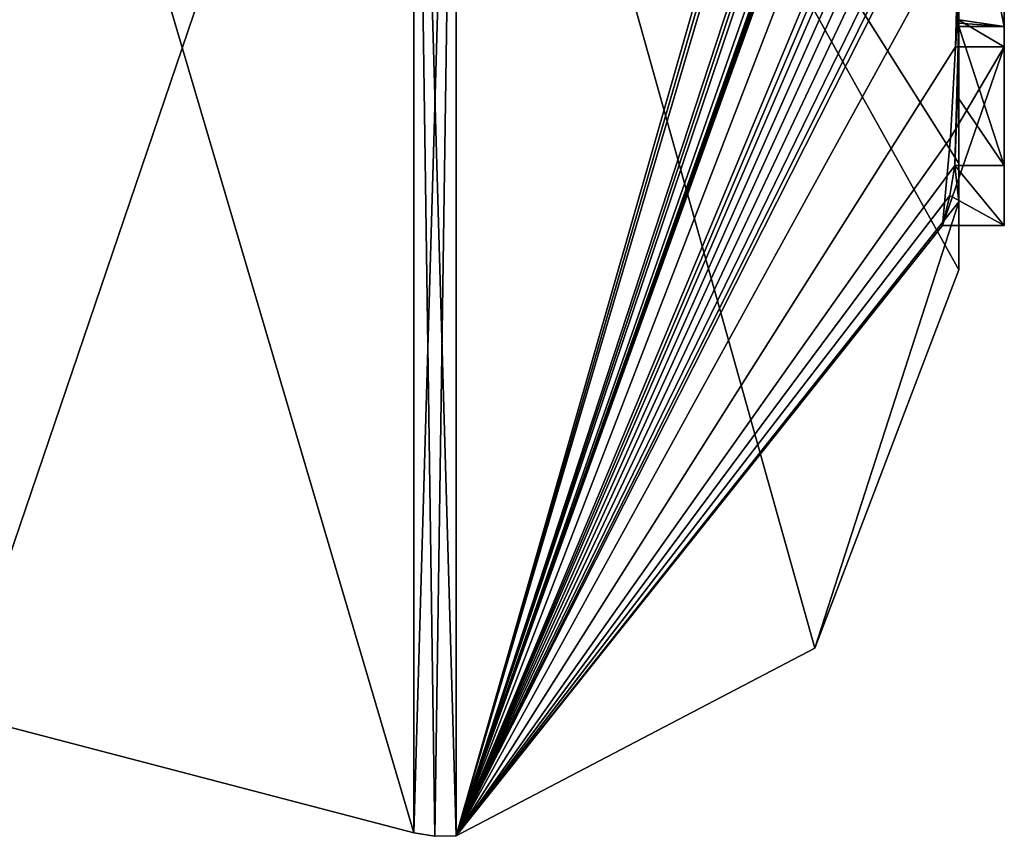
# Model space of a CAD drawing. Extents: x -23 to 700, y -2000 to 0.
# Tile 82 of 196: x 690.28 to 694.6, y -1993.98 to -1990.4. Entities that reach past the tile are written whole.
import ezdxf

# ---------------------------------------------------------------- set-up
doc = ezdxf.new("R2010")
doc.units = 0
doc.header["$LTSCALE"] = 65.149826
for name, color, linetype in [('1261', 7, 'CONTINUOUS'), ('1266', 7, 'CONTINUOUS'), ('1267', 7, 'CONTINUOUS'), ('1268', 7, 'CONTINUOUS'), ('1269', 7, 'CONTINUOUS'), ('1272', 7, 'CONTINUOUS'), ('1273', 7, 'CONTINUOUS'), ('1291', 7, 'CONTINUOUS'), ('1304', 7, 'CONTINUOUS'), ('1305', 7, 'CONTINUOUS'), ('1417', 7, 'CONTINUOUS'), ('1425', 7, 'CONTINUOUS'), ('1426', 7, 'CONTINUOUS')]:
    doc.layers.add(name, color=color, linetype=linetype)

msp = doc.modelspace()

# ---------------------------------------------------------------- linework, layer by layer
at = {"layer": '1261', "linetype": 'CONTINUOUS'}
for points in [[(694.4, -1989.4289, 38.8867), (694.4, -1990.4027, 39.449), (694.4, -1990.0083, 37.8832), (694.4, -1989.4289, 38.8867)], [(694.4, -1991.0336, 28.7609), (694.4, -1989.7984, 25.0335), (694.4, -1990.4027, 39.449), (694.4, -1991.0336, 28.7609)], [(694.4, -1990.4027, 39.449), (694.4, -1989.7984, 25.0335), (694.4, -1990.1, 32.9876), (694.4, -1990.4027, 39.449)], [(694.4, -1990.0083, 37.8832), (694.4, -1990.4027, 39.449), (694.4, -1990.0213, 34.6862), (694.4, -1990.0083, 37.8832)], [(694.4, -1990.0213, 34.6862), (694.4, -1990.4027, 39.449), (694.4, -1990.1, 32.9876), (694.4, -1990.0213, 34.6862)], [(694.4, -1991.2014, 36.4001), (694.4, -1991.0336, 28.7609), (694.4, -1990.4027, 39.449), (694.4, -1991.2014, 36.4001)], [(694.4, -1991.5, 33), (694.4, -1991.0336, 28.7609), (694.4, -1991.2014, 36.4001), (694.4, -1991.5, 33)]]:
    msp.add_3dface(points, dxfattribs=at)
at = {"layer": '1266', "linetype": 'CONTINUOUS'}
for points in [[(694.3429, -1986.5961, 46.7189), (694.3341, -1986.5125, 46.8636), (692.1949, -1993.9825, 33), (694.3429, -1986.5961, 46.7189)], [(692.1949, -1993.9825, 33), (694.3341, -1986.5125, 46.8636), (692.1949, -1987.544, 48.544), (692.1949, -1993.9825, 33)], [(694.3508, -1986.6805, 46.5727), (694.3429, -1986.5961, 46.7189), (692.1949, -1993.9825, 33), (694.3508, -1986.6805, 46.5727)], [(694.3867, -1987.2981, 45.5029), (694.3508, -1986.6805, 46.5727), (692.1949, -1993.9825, 33), (694.3867, -1987.2981, 45.5029)], [(694.3893, -1987.3819, 45.3577), (694.3867, -1987.2981, 45.5029), (692.1949, -1993.9825, 33), (694.3893, -1987.3819, 45.3577)], [(694.3915, -1987.4661, 45.212), (694.3893, -1987.3819, 45.3577), (692.1949, -1993.9825, 33), (694.3915, -1987.4661, 45.212)], [(694.3958, -1987.6968, 44.8124), (694.3915, -1987.4661, 45.212), (692.1949, -1993.9825, 33), (694.3958, -1987.6968, 44.8124)], [(694.3969, -1987.787, 44.656), (694.3958, -1987.6968, 44.8124), (692.1949, -1993.9825, 33), (694.3969, -1987.787, 44.656)], [(694.3978, -1987.8775, 44.4994), (694.3969, -1987.787, 44.656), (692.1949, -1993.9825, 33), (694.3978, -1987.8775, 44.4994)], [(694.4, -1988.2671, 43.7532), (694.4, -1987.8058, 44.4205), (692.1949, -1993.9825, 33), (694.4, -1988.2671, 43.7532)], [(694.4, -1987.8058, 44.4205), (694.3995, -1987.8416, 44.46), (692.1949, -1993.9825, 33), (694.4, -1987.8058, 44.4205)], [(694.3995, -1987.8416, 44.46), (694.3978, -1987.8775, 44.4994), (692.1949, -1993.9825, 33), (694.3995, -1987.8416, 44.46)], [(694.4, -1988.7017, 43.0683), (694.4, -1988.2671, 43.7532), (692.1949, -1993.9825, 33), (694.4, -1988.7017, 43.0683)], [(694.4, -1988.7949, 42.9103), (694.4, -1988.7017, 43.0683), (692.1949, -1993.9825, 33), (694.4, -1988.7949, 42.9103)], [(694.4, -1988.8863, 42.752), (694.4, -1988.7949, 42.9103), (692.1949, -1993.9825, 33), (694.4, -1988.8863, 42.752)], [(694.4, -1989.024, 42.5097), (694.4, -1988.8863, 42.752), (692.1949, -1993.9825, 33), (694.4, -1989.024, 42.5097)], [(694.4, -1989.1649, 42.2696), (694.4, -1989.024, 42.5097), (692.1949, -1993.9825, 33), (694.4, -1989.1649, 42.2696)], [(694.3999, -1989.3164, 42.0071), (694.4, -1989.1649, 42.2696), (692.1949, -1993.9825, 33), (694.3999, -1989.3164, 42.0071)], [(694.3998, -1989.4678, 41.7448), (694.3999, -1989.3164, 42.0071), (692.1949, -1993.9825, 33), (694.3998, -1989.4678, 41.7448)], [(694.3998, -1989.5639, 41.5462), (694.3998, -1989.4678, 41.7448), (692.1949, -1993.9825, 33), (694.3998, -1989.5639, 41.5462)], [(694.4, -1989.6238, 41.3457), (694.3998, -1989.5639, 41.5462), (692.1949, -1993.9825, 33), (694.4, -1989.6238, 41.3457)], [(694.4, -1989.9704, 40.5706), (694.4, -1989.6238, 41.3457), (692.1949, -1993.9825, 33), (694.4, -1989.9704, 40.5706)], [(694.3852, -1990.5214, 39.9201), (694.4, -1989.9704, 40.5706), (692.1949, -1993.9825, 33), (694.3852, -1990.5214, 39.9201)], [(694.3963, -1990.4022, 39.8513), (694.4, -1989.9704, 40.5706), (694.3852, -1990.5214, 39.9201), (694.3963, -1990.4022, 39.8513)], [(694.4, -1991.2014, 36.4001), (694.4, -1990.4027, 39.449), (694.3825, -1991.0415, 38.411), (694.4, -1991.2014, 36.4001)], [(694.3825, -1991.0415, 38.411), (694.4, -1990.4027, 39.449), (694.3951, -1990.7404, 38.9326), (694.3825, -1991.0415, 38.411)], [(694.3951, -1990.7404, 38.9326), (694.4, -1990.4027, 39.449), (694.3999, -1990.4176, 39.4575), (694.3951, -1990.7404, 38.9326)], [(694.3998, -1990.4324, 39.4661), (694.3951, -1990.7404, 38.9326), (694.3999, -1990.4176, 39.4575), (694.3998, -1990.4324, 39.4661)], [(694.3645, -1990.9212, 39.2275), (694.3852, -1990.5214, 39.9201), (692.1949, -1993.9825, 33), (694.3645, -1990.9212, 39.2275)], [(694.3293, -1991.3048, 38.563), (694.3645, -1990.9212, 39.2275), (692.1949, -1993.9825, 33), (694.3293, -1991.3048, 38.563)], [(694.4, -1991.2014, 36.4001), (694.3825, -1991.0415, 38.411), (692.1949, -1993.9825, 33), (694.4, -1991.2014, 36.4001)], [(694.3825, -1991.0415, 38.411), (694.3603, -1991.174, 38.4875), (692.1949, -1993.9825, 33), (694.3825, -1991.0415, 38.411)], [(694.3603, -1991.174, 38.4875), (694.3293, -1991.3048, 38.563), (692.1949, -1993.9825, 33), (694.3603, -1991.174, 38.4875)], [(693.7691, -1993.1602, 33), (694.4, -1991.2014, 36.4001), (692.1949, -1993.9825, 33), (693.7691, -1993.1602, 33)], [(694.4, -1991.5, 33), (694.4, -1991.2014, 36.4001), (693.7691, -1993.1602, 33), (694.4, -1991.5, 33)]]:
    msp.add_3dface(points, dxfattribs=at)
at = {"layer": '1267', "linetype": 'CONTINUOUS'}
for points in [[(694.4, -1991.0336, 28.7609), (694.4, -1991.5, 33), (692.1949, -1987.544, 17.456), (694.4, -1991.0336, 28.7609)], [(694.4, -1991.0336, 28.7609), (692.1949, -1987.544, 17.456), (694.3979, -1989.8875, 24.9821), (694.4, -1991.0336, 28.7609)], [(694.4, -1991.5, 33), (693.7691, -1993.1602, 33), (692.1949, -1987.544, 17.456), (694.4, -1991.5, 33)], [(693.7691, -1993.1602, 33), (692.1949, -1993.9825, 33), (692.1949, -1987.544, 17.456), (693.7691, -1993.1602, 33)], [(694.4, -1989.7984, 25.0335), (694.4, -1991.0336, 28.7609), (694.3979, -1989.8875, 24.9821), (694.4, -1989.7984, 25.0335)]]:
    msp.add_3dface(points, dxfattribs=at)
at = {"layer": '1268', "linetype": 'CONTINUOUS'}
for points in [[(690, -1993.444, 33), (690, -1987.1626, 17.8363), (692.0094, -1993.9698, 33), (690, -1993.444, 33)], [(692.0094, -1993.9698, 33), (690, -1987.1626, 17.8363), (692.0094, -1987.535, 17.465), (692.0094, -1993.9698, 33)]]:
    msp.add_3dface(points, dxfattribs=at)
at = {"layer": '1269', "linetype": 'CONTINUOUS'}
for points in [[(690, -1987.1626, 48.1637), (690, -1993.444, 33), (692.0094, -1987.535, 48.535), (690, -1987.1626, 48.1637)], [(690, -1993.444, 33), (692.0094, -1993.9698, 33), (692.0094, -1987.535, 48.535), (690, -1993.444, 33)]]:
    msp.add_3dface(points, dxfattribs=at)
at = {"layer": '1272', "linetype": 'CONTINUOUS'}
for points in [[(692.0094, -1993.9698, 33), (692.1949, -1987.544, 48.544), (692.0094, -1987.535, 48.535), (692.0094, -1993.9698, 33)], [(692.1949, -1987.544, 48.544), (692.0094, -1993.9698, 33), (692.1016, -1993.9849, 33), (692.1949, -1987.544, 48.544)], [(692.1949, -1993.9825, 33), (692.1949, -1987.544, 48.544), (692.1016, -1993.9849, 33), (692.1949, -1993.9825, 33)]]:
    msp.add_3dface(points, dxfattribs=at)
at = {"layer": '1273', "linetype": 'CONTINUOUS'}
for points in [[(692.1949, -1987.544, 17.456), (692.1949, -1993.9825, 33), (692.0094, -1987.535, 17.465), (692.1949, -1987.544, 17.456)], [(692.0094, -1987.535, 17.465), (692.1949, -1993.9825, 33), (692.1016, -1993.9849, 33), (692.0094, -1987.535, 17.465)], [(692.0094, -1993.9698, 33), (692.0094, -1987.535, 17.465), (692.1016, -1993.9849, 33), (692.0094, -1993.9698, 33)]]:
    msp.add_3dface(points, dxfattribs=at)
at = {"layer": '1291', "linetype": 'CONTINUOUS'}
for points in [[(694.6, -1987.9233, 38.4201), (694.6, -1990.5214, 39.9201), (694.6, -1990.4324, 39.4661), (694.6, -1987.9233, 38.4201)], [(694.6, -1989.4289, 38.8867), (694.6, -1987.9233, 38.4201), (694.6, -1990.4324, 39.4661), (694.6, -1989.4289, 38.8867)], [(694.6, -1991.3048, 38.563), (694.6, -1991.0415, 38.411), (694.6, -1990.4324, 39.4661), (694.6, -1991.3048, 38.563)], [(694.6, -1990.5214, 39.9201), (694.6, -1991.3048, 38.563), (694.6, -1990.4324, 39.4661), (694.6, -1990.5214, 39.9201)]]:
    msp.add_3dface(points, dxfattribs=at)
at = {"layer": '1304', "linetype": 'CONTINUOUS'}
for points in [[(694.3951, -1990.7404, 38.9326), (694.3998, -1990.4324, 39.4661), (694.6, -1991.0415, 38.411), (694.3951, -1990.7404, 38.9326)], [(694.6, -1991.0415, 38.411), (694.3998, -1990.4324, 39.4661), (694.6, -1990.4324, 39.4661), (694.6, -1991.0415, 38.411)], [(694.3825, -1991.0415, 38.411), (694.3951, -1990.7404, 38.9326), (694.6, -1991.0415, 38.411), (694.3825, -1991.0415, 38.411)]]:
    msp.add_3dface(points, dxfattribs=at)
at = {"layer": '1305', "linetype": 'CONTINUOUS'}
for points in [[(694.3603, -1991.174, 38.4875), (694.3825, -1991.0415, 38.411), (694.6, -1991.3048, 38.563), (694.3603, -1991.174, 38.4875)], [(694.3825, -1991.0415, 38.411), (694.6, -1991.0415, 38.411), (694.6, -1991.3048, 38.563), (694.3825, -1991.0415, 38.411)], [(694.3293, -1991.3048, 38.563), (694.3603, -1991.174, 38.4875), (694.6, -1991.3048, 38.563), (694.3293, -1991.3048, 38.563)]]:
    msp.add_3dface(points, dxfattribs=at)
at = {"layer": '1417', "linetype": 'CONTINUOUS'}
for points in [[(694.4, -1990.4027, 39.449), (694.4, -1989.4289, 38.8867), (694.6, -1990.4324, 39.4661), (694.4, -1990.4027, 39.449)], [(694.4, -1989.4289, 38.8867), (694.6, -1989.4289, 38.8867), (694.6, -1990.4324, 39.4661), (694.4, -1989.4289, 38.8867)], [(694.3999, -1990.4176, 39.4575), (694.4, -1990.4027, 39.449), (694.6, -1990.4324, 39.4661), (694.3999, -1990.4176, 39.4575)], [(694.3998, -1990.4324, 39.4661), (694.3999, -1990.4176, 39.4575), (694.6, -1990.4324, 39.4661), (694.3998, -1990.4324, 39.4661)]]:
    msp.add_3dface(points, dxfattribs=at)
at = {"layer": '1425', "linetype": 'CONTINUOUS'}
for points in [[(694.3963, -1990.4022, 39.8513), (694.6, -1990.5214, 39.9201), (694.6, -1987.9233, 38.4201), (694.3963, -1990.4022, 39.8513)], [(694.3963, -1990.4022, 39.8513), (694.3852, -1990.5214, 39.9201), (694.6, -1990.5214, 39.9201), (694.3963, -1990.4022, 39.8513)]]:
    msp.add_3dface(points, dxfattribs=at)
at = {"layer": '1426', "linetype": 'CONTINUOUS'}
for points in [[(694.3645, -1990.9212, 39.2275), (694.3293, -1991.3048, 38.563), (694.6, -1990.5214, 39.9201), (694.3645, -1990.9212, 39.2275)], [(694.3293, -1991.3048, 38.563), (694.6, -1991.3048, 38.563), (694.6, -1990.5214, 39.9201), (694.3293, -1991.3048, 38.563)], [(694.3852, -1990.5214, 39.9201), (694.3645, -1990.9212, 39.2275), (694.6, -1990.5214, 39.9201), (694.3852, -1990.5214, 39.9201)]]:
    msp.add_3dface(points, dxfattribs=at)

doc.saveas('drawing.dxf')
